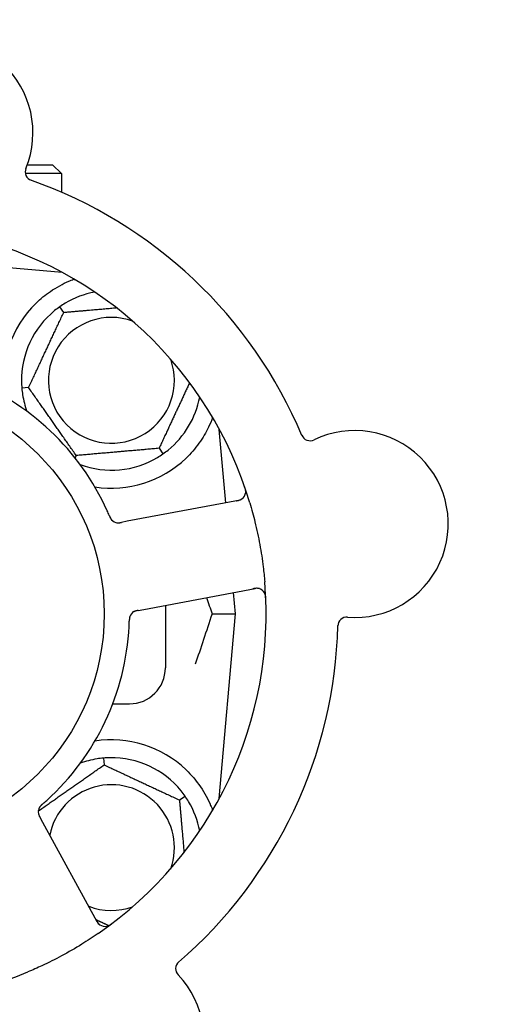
# Model space of a CAD drawing. Header units: inches. Extents: x 18 to 846, y -67 to 561.
# Tile 97 of 256: x 101.42 to 103.07, y 170.53 to 173.96. Entities that reach past the tile are written whole.
import ezdxf

# ---------------------------------------------------------------- set-up
doc = ezdxf.new("R2010")
doc.units = ezdxf.units.IN
doc.header["$LTSCALE"] = 24
doc.header["$MEASUREMENT"] = 0
doc.layers.add('Dimension (ANSI)', color=7, linetype='Continuous', lineweight=25)
doc.layers.add('Visible (ANSI)', color=7, linetype='Continuous', lineweight=30)
doc.styles.add('Note Text (ANSI)', font='tahoma.ttf')
doc.dimstyles.new('SB Fraction-16 (ANSI)', dxfattribs={"dimscale": 24, "dimtxt": 0.125, "dimasz": 0.098425, "dimexe": 0.125, "dimexo": 0.0625, "dimgap": 0.031496, "dimtad": 0, "dimtih": 1, "dimtoh": 1, "dimdec": 4, "dimrnd": 1e-08, "dimzin": 0, "dimdsep": 46, "dimlunit": 5, "dimtxsty": 'Note Text (ANSI)', "dimcen": 0.09, "dimdle": 0.393701, "dimclrd": 256, "dimclre": 256, "dimclrt": 256, "dimadec": 0, "dimazin": 3, "dimtfac": 0.96, "dimtofl": 0, "dimtmove": 0, "dimatfit": 3, "dimfxl": 1, "dimfrac": 2, "dimtolj": 1, "dimtzin": 12, "dimlwd": -1, "dimlwe": -1, "dimarcsym": 0})

# ---------------------------------------------------------------- blocks, each defined once
blk = doc.blocks.new('*D15')
at = {"layer": 'Defpoints', "color": 0, "transparency": 16777216}
for p in [(115.8191, 378.6679), (40.5863, 88.9562), (79.6941, 88.9562)]:
    blk.add_point(p, dxfattribs=at)
at = {"layer": 'Dimension (ANSI)', "transparency": 16777216}
for p, q in [((114.3191, 378.6679), (37.5863, 378.6679)), ((40.5863, 376.3057), (40.5863, 240.4618)), ((40.5863, 91.3184), (40.5863, 235.1622)), ((78.1941, 88.9562), (37.5863, 88.9562))]:
    blk.add_line(p, q, dxfattribs=at)
for points in [[(40.1926, 376.3057), (40.98, 376.3057), (40.5863, 378.6679)], [(40.1926, 91.3184), (40.98, 91.3184), (40.5863, 88.9562)]]:
    blk.add_solid(points, dxfattribs=at)
at = {"layer": 'Dimension (ANSI)', "transparency": 16777216, "insert": (31.4463, 239.7059), "char_height": 3, "attachment_point": 1, "style": 'Note Text (ANSI)'}
blk.add_mtext('\\A1;289 11/16', dxfattribs=at)

msp = doc.modelspace()

# ---------------------------------------------------------------- linework, layer by layer
at = {"layer": 'Visible (ANSI)'}
for p, q in [((101.45013, 173.4534), (101.53736, 173.4534)), ((101.53736, 173.4534), (101.56861, 173.42215)), ((101.56861, 173.42215), (101.4435, 173.42215)), ((101.56861, 173.42215), (101.56861, 173.35787)), ((101.57185, 173.07848), (101.24307, 173.10724)), ((101.56861, 173.08022), (101.56861, 173.07876)), ((101.57678, 172.93987), (101.56312, 172.95938)), ((101.45478, 172.67824), (101.43105, 172.67616)), ((102.13978, 172.27765), (102.11744, 172.53288)), ((101.62036, 172.44177), (101.61643, 172.43334)), ((101.90794, 172.46693), (101.9216, 172.44741)), ((102.18378, 172.28595), (101.79759, 172.21309)), ((101.79759, 172.21309), (101.77803, 172.2094)), ((101.85533, 171.90699), (102.24153, 171.97985)), ((102.17361, 171.8909), (102.16706, 171.9658)), ((101.83581, 171.90331), (101.85533, 171.90699)), ((101.92986, 171.92105), (101.92986, 171.7034)), ((102.09214, 171.8909), (102.17361, 171.8909)), ((102.11744, 171.24891), (102.17361, 171.8909)), ((101.74715, 171.5784), (101.80486, 171.5784)), ((101.71513, 171.38971), (101.7172, 171.36597)), ((101.97883, 171.24397), (101.99835, 171.25764)), ((101.50443, 171.1652), (101.49488, 171.18266)), ((101.69306, 170.82042), (101.50443, 171.1652))]:
    msp.add_line(p, q, dxfattribs=at)
msp.add_circle((100.92986, 171.8909), 0.7875, dxfattribs=at)
for centre, radius, start, end in [((101.14477, 173.56466), 0.325, 337.56477, 187.80207), ((101.47405, 173.4287), 0.03125, 157.56477, 250.51231), ((100.92986, 171.8909), 1.6, 22.81714, 70.5497), ((100.92986, 171.8909), 1.35, 16.62287, 76.74397), ((101.74236, 172.7034), 0.3125, 100.71622, 120.84193), ((101.74236, 172.7034), 0.375, 134.27762, 188.78707), ((101.74236, 172.7034), 0.3125, 129.15807, 180.84193), ((101.74236, 172.7034), 0.21875, 70.34111, 19.65889), ((100.92986, 171.8909), 0.875, 24.19111, 69.17573), ((101.74236, 172.7034), 0.3125, 189.15807, 200.27972), ((101.74236, 172.7034), 0.3125, 309.15807, 349.28378), ((102.43305, 172.52446), 0.03125, 202.85452, 295.80207), ((102.58811, 172.20373), 0.325, 265.56477, 115.80207), ((101.74236, 172.7034), 0.3125, 249.72028, 300.84193), ((101.74236, 172.7034), 0.375, 261.21293, 313.75453), ((102.17799, 172.31666), 0.03125, 280.68342, 18.83549), ((101.76657, 172.23904), 0.03125, 221.46904, 263.46837), ((100.92986, 171.8909), 1.35, 304.62287, 4.74397), ((102.24732, 171.94914), 0.03125, 2.53135, 100.68342), ((101.8359, 171.87153), 0.03125, 118.67765, 160.13682), ((102.56056, 171.84855), 0.03125, 85.56477, 178.51231), ((100.92986, 171.8909), 0.875, 312.19111, 357.17573), ((100.92986, 171.8909), 1.6, 310.81714, 358.5497), ((101.80486, 171.7034), 0.125, 270, 0), ((101.74236, 171.0784), 0.375, 46.24547, 98.78707), ((101.74236, 171.0784), 0.3125, 99.15807, 110.27972), ((101.74236, 171.0784), 0.3125, 39.15807, 90.84193), ((101.74236, 171.0784), 0.21875, 340.34111, 168.47873), ((101.51953, 171.20272), 0.03125, 149.46904, 191.46837), ((101.74236, 171.0784), 0.3125, 10.71622, 30.84193), ((101.74236, 171.0784), 0.21875, 248.88811, 289.65889), ((100.92986, 171.8909), 1.35, 232.62287, 292.74397), ((101.72048, 170.83542), 0.03125, 208.68342, 306.83549), ((101.99693, 170.65706), 0.03125, 130.85452, 223.80207), ((101.73981, 170.41048), 0.325, 193.56477, 43.80207)]:
    msp.add_arc(centre, radius, start, end, dxfattribs=at)
for points, knots in [([(101.48056, 172.97188), (101.4957, 172.98665), (101.51265, 173.00057), (101.55166, 173.02734), (101.57407, 173.03924), (101.5998, 173.05029), (101.60551, 173.05259), (101.61126, 173.05473)], [0.55181372, 0.55181372, 0.55181372, 0.55181372, 0.71000954, 0.71000954, 0.90366002, 0.90366002, 0.95550669, 0.95550669, 0.95550669, 0.95550669]), ([(102.09419, 172.57402), (102.09004, 172.56272), (102.08521, 172.55102), (102.07149, 172.52261), (102.06027, 172.50315), (102.03344, 172.46587), (102.01789, 172.44803), (102.0017, 172.43253)], [1.39089206, 1.39089206, 1.39089206, 1.39089206, 1.4959744, 1.4959744, 1.66977331, 1.66977331, 1.84048199, 1.84048199, 1.84048199, 1.84048199]), ([(102.20901, 172.31288), (102.20904, 172.31317), (102.20907, 172.31352), (102.20915, 172.31472), (102.20917, 172.31566), (102.2091, 172.31775), (102.20899, 172.31901), (102.20866, 172.32119), (102.20854, 172.32188), (102.20819, 172.3236), (102.20794, 172.32468), (102.20736, 172.32694), (102.20701, 172.32815), (102.20642, 172.33002), (102.20619, 172.33072), (102.20573, 172.3321), (102.2055, 172.33277), (102.20526, 172.33345)], [0.051298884, 0.051298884, 0.051298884, 0.051298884, 0.057269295, 0.057269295, 0.069785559, 0.069785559, 0.08363266, 0.08363266, 0.08945843, 0.08945843, 0.097820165, 0.097820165, 0.107290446, 0.107290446, 0.113094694, 0.113094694, 0.118968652, 0.118968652, 0.118968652, 0.118968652]), ([(102.17582, 172.28445), (102.17674, 172.28462), (102.17768, 172.2848), (102.18129, 172.28551), (102.18395, 172.28612), (102.18831, 172.28743), (102.19013, 172.28811), (102.19305, 172.28942), (102.19432, 172.29011), (102.19624, 172.29133), (102.19694, 172.29183), (102.19766, 172.29238), (102.1978, 172.29249), (102.19793, 172.2926)], [0, 0, 0, 0, 0.007248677, 0.007248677, 0.028564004, 0.028564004, 0.047482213, 0.047482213, 0.065361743, 0.065361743, 0.076705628, 0.076705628, 0.079955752, 0.079955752, 0.079955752, 0.079955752]), ([(102.22344, 172.27709), (102.23, 172.25512), (102.23596, 172.23312), (102.2477, 172.18505), (102.25332, 172.15864), (102.26287, 172.10606), (102.26677, 172.08023), (102.27203, 172.03715), (102.2738, 172.01989), (102.27524, 172.00255)], [-0.73118965, -0.73118965, -0.73118965, -0.73118965, -0.55244576, -0.55244576, -0.34137939, -0.34137939, -0.13566771, -0.13566771, 0, 0, 0, 0]), ([(101.73543, 172.2325), (101.73524, 172.23294), (101.73504, 172.23341), (101.73482, 172.23391), (101.7329, 172.23842), (101.73023, 172.24455), (101.72802, 172.24946)], [0.48080563, 0.48080563, 0.48080563, 0.48080563, 0.5329828, 0.5329828, 0.5329828, 1, 1, 1, 1]), ([(101.73544, 172.23246), (101.73556, 172.23219), (101.73567, 172.23191), (101.73599, 172.23117), (101.73619, 172.2307), (101.73682, 172.22924), (101.73727, 172.22824), (101.73824, 172.22618), (101.73878, 172.22511), (101.73989, 172.22303), (101.74047, 172.22207), (101.74168, 172.22021), (101.74228, 172.21941), (101.74307, 172.21845), (101.74329, 172.2182), (101.74346, 172.21801)], [0.001596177, 0.001596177, 0.001596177, 0.001596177, 0.00393777, 0.00393777, 0.007842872, 0.007842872, 0.016055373, 0.016055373, 0.025513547, 0.025513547, 0.037191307, 0.037191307, 0.054193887, 0.054193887, 0.061558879, 0.061558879, 0.061558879, 0.061558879]), ([(101.73544, 172.23246), (101.73565, 172.23196), (101.73587, 172.23146), (101.73629, 172.23045), (101.73651, 172.22996), (101.73723, 172.22829), (101.73776, 172.22713), (101.73867, 172.22526), (101.73906, 172.2245), (101.73999, 172.2228), (101.74051, 172.22193), (101.74151, 172.22043), (101.74199, 172.21978), (101.74279, 172.21877), (101.74314, 172.21837), (101.74335, 172.21813), (101.74338, 172.2181), (101.74339, 172.21809), (101.74339, 172.21809), (101.74339, 172.21809)], [0, 0, 0, 0, 0.004180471, 0.004180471, 0.008305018, 0.008305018, 0.018114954, 0.018114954, 0.025612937, 0.025612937, 0.036850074, 0.036850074, 0.047489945, 0.047489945, 0.056089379, 0.056089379, 0.058286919, 0.058286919, 0.058652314, 0.058652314, 0.058652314, 0.058652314]), ([(101.76175, 172.20817), (101.76184, 172.20815), (101.76194, 172.20814), (101.76224, 172.2081), (101.76246, 172.20807), (101.76346, 172.20796), (101.7644, 172.2079), (101.76666, 172.20787), (101.76809, 172.20793), (101.771, 172.20821), (101.7725, 172.20842), (101.77465, 172.20878), (101.77533, 172.2089), (101.77633, 172.20908), (101.77667, 172.20915), (101.77734, 172.20927), (101.77766, 172.20933), (101.77799, 172.2094)], [0.038929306, 0.038929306, 0.038929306, 0.038929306, 0.040726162, 0.040726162, 0.043941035, 0.043941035, 0.054249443, 0.054249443, 0.066768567, 0.066768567, 0.078206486, 0.078206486, 0.083402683, 0.083402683, 0.086046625, 0.086046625, 0.088630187, 0.088630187, 0.088630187, 0.088630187]), ([(101.76255, 172.20805), (101.76255, 172.20805), (101.76256, 172.20805), (101.76263, 172.20804), (101.76285, 172.20801), (101.76354, 172.20794), (101.76408, 172.20789), (101.7653, 172.20783), (101.76596, 172.20782), (101.76682, 172.20784), (101.76703, 172.20785), (101.76862, 172.20791), (101.77044, 172.2081), (101.77336, 172.20855), (101.77422, 172.2087), (101.77558, 172.20894), (101.77605, 172.20903), (101.777, 172.20921), (101.7775, 172.2093), (101.77799, 172.2094)], [0.028019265, 0.028019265, 0.028019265, 0.028019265, 0.028672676, 0.028672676, 0.033062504, 0.033062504, 0.040781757, 0.040781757, 0.051074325, 0.051074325, 0.054504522, 0.054504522, 0.075062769, 0.075062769, 0.083066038, 0.083066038, 0.087153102, 0.087153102, 0.091266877, 0.091266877, 0.091266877, 0.091266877]), ([(102.25704, 171.97884), (102.25676, 171.97893), (102.25641, 171.97903), (102.25467, 171.97949), (102.25295, 171.97981), (102.24979, 171.9801), (102.24827, 171.98015), (102.2444, 171.98001), (102.24196, 171.97976), (102.23844, 171.97923), (102.23741, 171.97905), (102.23543, 171.9787), (102.23449, 171.97852), (102.23355, 171.97834)], [0.058736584, 0.058736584, 0.058736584, 0.058736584, 0.064782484, 0.064782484, 0.086145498, 0.086145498, 0.103238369, 0.103238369, 0.123434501, 0.123434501, 0.131598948, 0.131598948, 0.13893919, 0.13893919, 0.13893919, 0.13893919]), ([(102.27884, 171.94346), (102.27881, 171.94409), (102.27879, 171.94471), (102.27871, 171.94638), (102.27865, 171.94746), (102.27849, 171.94945), (102.27841, 171.95036), (102.27813, 171.95272), (102.27791, 171.95417), (102.27742, 171.95667), (102.27715, 171.95778), (102.27662, 171.95963), (102.27636, 171.96042), (102.27578, 171.96197), (102.27546, 171.9627), (102.27507, 171.96351), (102.27498, 171.96368), (102.27491, 171.96383)], [0, 0, 0, 0, 0.005149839, 0.005149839, 0.013554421, 0.013554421, 0.020527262, 0.020527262, 0.031641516, 0.031641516, 0.041623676, 0.041623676, 0.051235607, 0.051235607, 0.06373445, 0.06373445, 0.067355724, 0.067355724, 0.067355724, 0.067355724]), ([(101.83576, 171.9033), (101.83547, 171.90324), (101.83518, 171.90319), (101.83357, 171.90288), (101.83222, 171.90262), (101.82942, 171.902), (101.82794, 171.90163), (101.82536, 171.90084), (101.82421, 171.90043), (101.82211, 171.89955), (101.82114, 171.89906), (101.82033, 171.89862), (101.82022, 171.89855), (101.82012, 171.89849)], [0, 0, 0, 0, 0.002309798, 0.002309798, 0.012623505, 0.012623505, 0.02433842, 0.02433842, 0.035397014, 0.035397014, 0.047442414, 0.047442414, 0.049661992, 0.049661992, 0.049661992, 0.049661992]), ([(101.8358, 171.90331), (101.83529, 171.90321), (101.83476, 171.90311), (101.83375, 171.90292), (101.83325, 171.90282), (101.83214, 171.9026), (101.83152, 171.90248), (101.82934, 171.90201), (101.82796, 171.90167), (101.82581, 171.90104), (101.82488, 171.90073), (101.82325, 171.90008), (101.82254, 171.89977), (101.8214, 171.89921), (101.8209, 171.89894), (101.82061, 171.89878), (101.82058, 171.89876), (101.82058, 171.89876), (101.82058, 171.89876), (101.82058, 171.89876)], [0, 0, 0, 0, 0.004355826, 0.004355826, 0.008687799, 0.008687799, 0.014307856, 0.014307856, 0.029588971, 0.029588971, 0.043844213, 0.043844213, 0.054171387, 0.054171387, 0.06195455, 0.06195455, 0.063871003, 0.063871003, 0.063878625, 0.063878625, 0.063878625, 0.063878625]), ([(101.80678, 171.88285), (101.8067, 171.88263), (101.80659, 171.88235), (101.80631, 171.88151), (101.80613, 171.8809), (101.80579, 171.8796), (101.80563, 171.87892), (101.80537, 171.87753), (101.80526, 171.87684), (101.80503, 171.87518), (101.80492, 171.87415), (101.8048, 171.87264), (101.80477, 171.87218), (101.80466, 171.87052), (101.80461, 171.86928), (101.80456, 171.86766), (101.80454, 171.86726), (101.80453, 171.86669), (101.80452, 171.86651), (101.80452, 171.86633)], [0.044252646, 0.044252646, 0.044252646, 0.044252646, 0.05067159, 0.05067159, 0.061250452, 0.061250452, 0.07105005, 0.07105005, 0.078610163, 0.078610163, 0.087196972, 0.087196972, 0.090753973, 0.090753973, 0.100050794, 0.100050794, 0.103147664, 0.103147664, 0.104517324, 0.104517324, 0.104517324, 0.104517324]), ([(101.80664, 171.8825), (101.80664, 171.8825), (101.80663, 171.88247), (101.80658, 171.88234), (101.80654, 171.88221), (101.80639, 171.88179), (101.80628, 171.88144), (101.80592, 171.88026), (101.80569, 171.87936), (101.8053, 171.87739), (101.80514, 171.87636), (101.80486, 171.87393), (101.80475, 171.87248), (101.80461, 171.86966), (101.80457, 171.86827), (101.80453, 171.86672), (101.80452, 171.86653), (101.80452, 171.86633)], [0.030853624, 0.030853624, 0.030853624, 0.030853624, 0.032941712, 0.032941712, 0.036385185, 0.036385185, 0.042347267, 0.042347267, 0.055267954, 0.055267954, 0.065838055, 0.065838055, 0.077516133, 0.077516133, 0.087897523, 0.087897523, 0.089364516, 0.089364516, 0.089364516, 0.089364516]), ([(102.0017, 171.34926), (102.02033, 171.33143), (102.03776, 171.31084), (102.06701, 171.26791), (102.07877, 171.24553), (102.08975, 171.21975), (102.09208, 171.21379), (102.09426, 171.20782)], [0.51551539, 0.51551539, 0.51551539, 0.51551539, 0.71204276, 0.71204276, 0.91166133, 0.91166133, 0.96773016, 0.96773016, 0.96773016, 0.96773016]), ([(101.50368, 171.23032), (101.50404, 171.23063), (101.50442, 171.23097), (101.50484, 171.23133), (101.50853, 171.23455), (101.51353, 171.23899), (101.51752, 171.2426)], [0.48080563, 0.48080563, 0.48080563, 0.48080563, 0.5329828, 0.5329828, 0.5329828, 1, 1, 1, 1]), ([(101.50365, 171.2303), (101.50342, 171.2301), (101.5032, 171.2299), (101.50259, 171.22937), (101.5022, 171.22903), (101.50101, 171.22798), (101.5002, 171.22725), (101.49854, 171.22569), (101.49769, 171.22485), (101.49605, 171.22314), (101.49532, 171.2223), (101.49392, 171.22058), (101.49335, 171.21976), (101.49268, 171.21871), (101.49251, 171.21842), (101.49238, 171.2182)], [0.001596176, 0.001596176, 0.001596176, 0.001596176, 0.003937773, 0.003937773, 0.007842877, 0.007842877, 0.016055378, 0.016055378, 0.025513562, 0.025513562, 0.037191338, 0.037191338, 0.0541939, 0.0541939, 0.061558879, 0.061558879, 0.061558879, 0.061558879]), ([(101.50365, 171.2303), (101.50324, 171.22994), (101.50282, 171.22958), (101.502, 171.22886), (101.50159, 171.22851), (101.50023, 171.2273), (101.49929, 171.22644), (101.4978, 171.225), (101.4972, 171.2244), (101.49586, 171.22299), (101.4952, 171.22222), (101.49408, 171.22081), (101.49361, 171.22015), (101.4929, 171.21908), (101.49262, 171.21862), (101.49246, 171.21835), (101.49244, 171.21831), (101.49243, 171.2183), (101.49243, 171.21829), (101.49243, 171.21829)], [0, 0, 0, 0, 0.004180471, 0.004180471, 0.008305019, 0.008305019, 0.018114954, 0.018114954, 0.025612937, 0.025612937, 0.036850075, 0.036850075, 0.047489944, 0.047489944, 0.05608938, 0.05608938, 0.05828692, 0.05828692, 0.058652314, 0.058652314, 0.058652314, 0.058652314]), ([(101.48867, 171.19777), (101.48869, 171.19768), (101.4887, 171.19758), (101.48876, 171.19728), (101.4888, 171.19706), (101.48901, 171.19607), (101.48924, 171.19516), (101.48991, 171.193), (101.49041, 171.19166), (101.49158, 171.18898), (101.49224, 171.18762), (101.49324, 171.18569), (101.49356, 171.18508), (101.49405, 171.18418), (101.49422, 171.18388), (101.49454, 171.18328), (101.4947, 171.18299), (101.49486, 171.1827)], [0.038929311, 0.038929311, 0.038929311, 0.038929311, 0.040726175, 0.040726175, 0.043941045, 0.043941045, 0.054249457, 0.054249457, 0.066768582, 0.066768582, 0.078206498, 0.078206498, 0.083402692, 0.083402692, 0.086046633, 0.086046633, 0.088630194, 0.088630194, 0.088630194, 0.088630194]), ([(101.48881, 171.19697), (101.48881, 171.19697), (101.48881, 171.19696), (101.48882, 171.19689), (101.48886, 171.19667), (101.48901, 171.196), (101.48913, 171.19547), (101.48945, 171.19429), (101.48965, 171.19365), (101.48993, 171.19284), (101.49, 171.19264), (101.49055, 171.19115), (101.49129, 171.18948), (101.49262, 171.18685), (101.49303, 171.18607), (101.49368, 171.18486), (101.49391, 171.18444), (101.49438, 171.18358), (101.49462, 171.18314), (101.49486, 171.1827)], [0.028019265, 0.028019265, 0.028019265, 0.028019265, 0.028672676, 0.028672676, 0.033062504, 0.033062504, 0.040781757, 0.040781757, 0.051074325, 0.051074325, 0.054504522, 0.054504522, 0.07506277, 0.07506277, 0.083066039, 0.083066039, 0.087153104, 0.087153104, 0.091266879, 0.091266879, 0.091266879, 0.091266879]), ([(101.68917, 170.82754), (101.68962, 170.82671), (101.69008, 170.82588), (101.69188, 170.82266), (101.69328, 170.82032), (101.69587, 170.81657), (101.69708, 170.81505), (101.69923, 170.81269), (101.70028, 170.81169), (101.70203, 170.81024), (101.70272, 170.80973), (101.70346, 170.80922), (101.70362, 170.80911), (101.70376, 170.80902)], [0, 0, 0, 0, 0.007248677, 0.007248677, 0.028564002, 0.028564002, 0.047482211, 0.047482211, 0.06536174, 0.06536174, 0.076705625, 0.076705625, 0.079955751, 0.079955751, 0.079955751, 0.079955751]), ([(101.72647, 170.80475), (101.72675, 170.80481), (101.7271, 170.80489), (101.72827, 170.80519), (101.72916, 170.80546), (101.73113, 170.80618), (101.7323, 170.80667), (101.73426, 170.80766), (101.73488, 170.80799), (101.73642, 170.80885), (101.73736, 170.80941), (101.73933, 170.81067), (101.74037, 170.81138), (101.74198, 170.81251), (101.74257, 170.81295), (101.74374, 170.81381), (101.7443, 170.81424), (101.74488, 170.81468)], [0.051298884, 0.051298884, 0.051298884, 0.051298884, 0.057269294, 0.057269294, 0.069785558, 0.069785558, 0.083632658, 0.083632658, 0.089458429, 0.089458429, 0.097820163, 0.097820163, 0.107290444, 0.107290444, 0.113094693, 0.113094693, 0.118968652, 0.118968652, 0.118968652, 0.118968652]), ([(101.69689, 170.77997), (101.67803, 170.76694), (101.65895, 170.75448), (101.61675, 170.7284), (101.59326, 170.71483), (101.54677, 170.68982), (101.52407, 170.67844), (101.48487, 170.66013), (101.46843, 170.65284), (101.45179, 170.64587)], [-0.73117437, -0.73117437, -0.73117437, -0.73117437, -0.55243049, -0.55243049, -0.34047291, -0.34047291, -0.14064238, -0.14064238, 0, 0, 0, 0])]:
    msp.add_open_spline(points, degree=3, knots=knots, dxfattribs=at)
for points, weights in [([(101.61126, 173.05473), (101.61283, 173.0546), (101.6144, 173.05447)], [0.999914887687, 0.999914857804, 0.999914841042]), ([(101.57678, 172.93987), (101.67417, 172.94839), (101.75954, 172.95585)], [1.04422863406, 1.14843950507, 1.11819795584]), ([(101.45478, 172.67824), (101.51578, 172.80905), (101.57678, 172.93987)], [1.04422863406, 1.20577136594, 1.04422863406]), ([(101.62036, 172.44177), (101.53757, 172.56), (101.45478, 172.67824)], [1.04422863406, 1.20577136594, 1.04422863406]), ([(102.01428, 172.69497), (101.96269, 172.58433), (101.90794, 172.46693)], [1.07748863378, 1.18694802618, 1.04422863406]), ([(101.90794, 172.46693), (101.76415, 172.45435), (101.62036, 172.44177)], [1.04422863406, 1.20577136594, 1.04422863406]), ([(101.48843, 171.20578), (101.6019, 171.28524), (101.7172, 171.36597)], [1.05318140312, 1.20116354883, 1.04422863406]), ([(101.7172, 171.36597), (101.84802, 171.30497), (101.97883, 171.24397)], [1.04422863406, 1.20577136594, 1.04422863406]), ([(101.97883, 171.24397), (101.98735, 171.14659), (101.99482, 171.06122)], [1.04422863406, 1.14843950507, 1.11819795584]), ([(101.73288, 170.80697), (101.71048, 170.81742), (101.6893, 170.82729)], [1.07843603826, 1.09878333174, 1.1102393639])]:
    msp.add_rational_spline(points, weights, degree=2, dxfattribs=at)
for points in [[(101.56312, 172.95938), (101.55688, 172.955), (101.55063, 172.95028), (101.54503, 172.94571)], [(101.58215, 172.9717), (101.57595, 172.968), (101.56937, 172.96375), (101.56312, 172.95938)], [(101.4299, 172.6988), (101.43, 172.69158), (101.43039, 172.68375), (101.43105, 172.67616)], [(101.43105, 172.67616), (101.43172, 172.66857), (101.43269, 172.6608), (101.43384, 172.65366)], [(101.90257, 172.43509), (101.90878, 172.43879), (101.91536, 172.44304), (101.9216, 172.44741)], [(101.9216, 172.44741), (101.92785, 172.45179), (101.93409, 172.45652), (101.93969, 172.46108)], [(102.07329, 171.94811), (102.07958, 171.92921), (102.08588, 171.9101), (102.09214, 171.8909)], [(102.09214, 171.8909), (102.0725, 171.83062), (102.05238, 171.77121), (102.03384, 171.71659)], [(101.8038, 171.84778), (101.80409, 171.85375), (101.80437, 171.8614), (101.80452, 171.86634)], [(101.71513, 171.38971), (101.70753, 171.38904), (101.69976, 171.38806), (101.69262, 171.38691)], [(101.73777, 171.39086), (101.73054, 171.39076), (101.72272, 171.39037), (101.71513, 171.38971)], [(101.99835, 171.25764), (101.99397, 171.26388), (101.98924, 171.27012), (101.98468, 171.27573)], [(102.01067, 171.23861), (102.00696, 171.24481), (102.00271, 171.25139), (101.99835, 171.25764)]]:
    msp.add_open_spline(points, degree=3, dxfattribs=at)

# ---------------------------------------------------------------- dimensions: what is measured, and where the dimension line sits
at = {"layer": 'Dimension (ANSI)'}
dim = msp.add_linear_dim(base=(40.58635, 88.95616), p1=(115.81912, 378.66786), p2=(79.69412, 88.95616), angle=270, dimstyle='SB Fraction-16 (ANSI)', override={"dimgap": 0.031496, "dimdec": 4, "dimtol": 0, "dimlim": 0, "dimtp": 0, "dimtm": 0, "dimtdec": 2, "dimatfit": 1}, dxfattribs=at)
dim.commit()
dim.dimension.update_dxf_attribs({"geometry": '*D15', "text_midpoint": (40.58635, 237.81201), "dimtype": 160})

doc.saveas('drawing.dxf')
